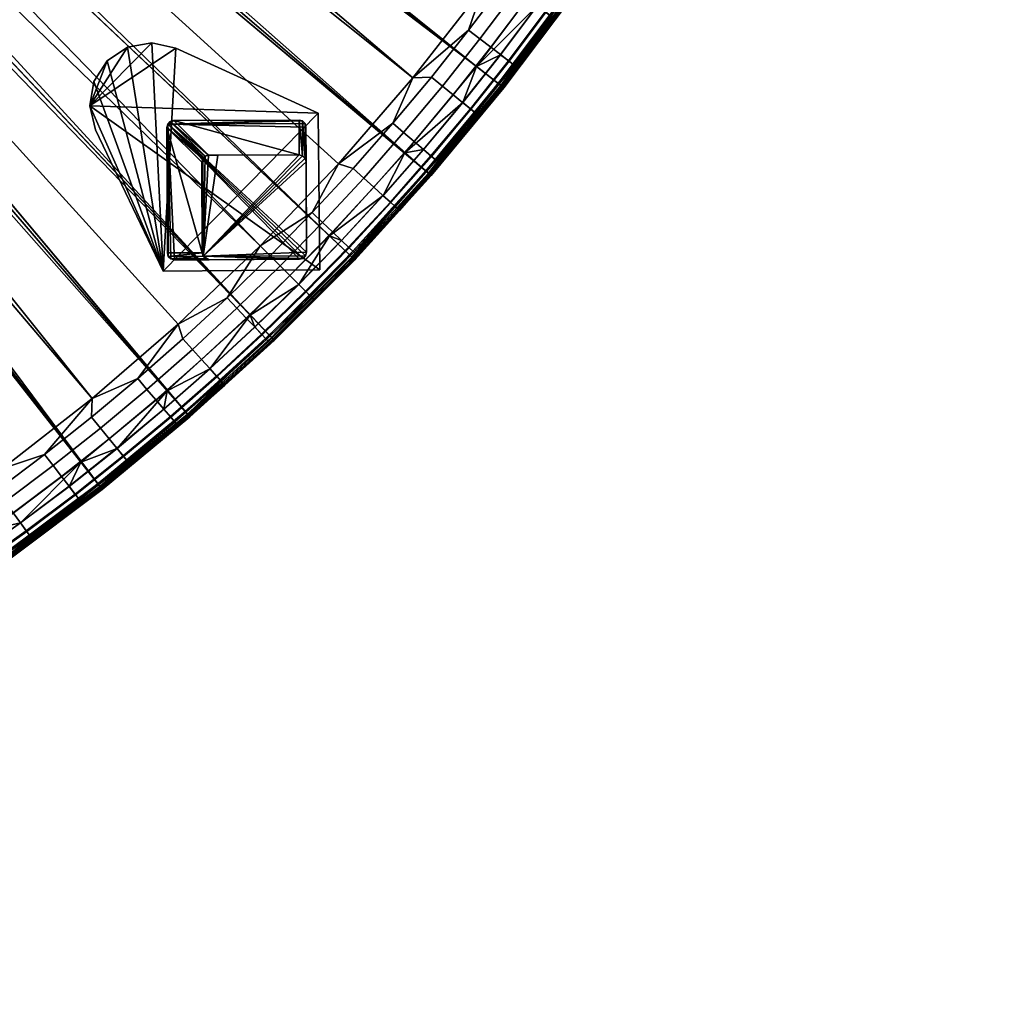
# Model space of a CAD drawing. Header units: inches. Extents: x -6.6 to 28, y -34.7 to 0.
# Tile 76 of 118: x 13.6 to 27.8, y -34.4 to -20.5. Entities that reach past the tile are written whole.
import ezdxf

# ---------------------------------------------------------------- set-up
doc = ezdxf.new("R2010")
doc.units = ezdxf.units.IN
doc.header["$LTSCALE"] = 0.03937
doc.header["$MEASUREMENT"] = 0
doc.layers.add('A-FURN-3-ST', color=151, linetype='Continuous')
doc.layers.add('A-FURN-3-ST-LGHW', color=32, linetype='Continuous')
doc.layers.add('A-FURN-3-ST-LG', color=7, linetype='Continuous', true_color=0x989898)
doc.layers.add('A-FURN-3-ST-LM', color=7, linetype='Continuous', true_color=0xffbd7a)

msp = doc.modelspace()

# ---------------------------------------------------------------- meshes
at = {"layer": 'A-FURN-3-ST'}
mesh = msp.add_polyface(dxfattribs=at)
corners = [(16.938, -24.714, 5), (-1.849, -5.294, 5), (-1.344, -4.789, 5), (20.187, -21.143, 5), (-0.892, -4.236, 5), (22.059, -18.523, 5), (-0.498, -3.641, 5), (23.675, -15.738, 5), (-0.165, -3.01, 5), (25.023, -12.814, 5), (0.104, -2.348, 5), (26.089, -9.775, 5), (0.305, -1.663, 5), (26.864, -6.65, 5), (0.436, -0.961, 5), (27.341, -3.465, 5), (0.497, -0.25, 5), (27.517, -0.125, 5.033), (0.497, -0.125, 5.033), (0.389, -0.103, 5.061), (0.381, -0.172, 5.027), (0.272, -0.17, 5.068), (0.288, -0.102, 5.1), (0.305, -0.247, 5.038), (0.513, -0.102, 17.774), (0.493, -0.17, 17.804), (0.681, -0.171, 17.904), (0.694, -0.102, 17.872), (0.885, -0.172, 17.967), (0.892, -0.103, 17.932), (1.097, -0.125, 17.967), (1.097, -0.25, 18), (0.882, -0.248, 17.979), (0.676, -0.247, 17.916), (0.486, -0.245, 17.815), (0.319, -0.244, 17.678), (0.329, -0.169, 17.668), (0.182, -0.243, 17.511), (0.32, -2.901, 17.982), (0.384, -3.254, 18), (0.674, -2.533, 18), (0.562, -2.234, 17.982), (0.892, -1.788, 18), (0.737, -1.563, 17.982), (1.033, -1.024, 18), (0.847, -0.897, 17.982), (0.644, -0.872, 17.923), (0.448, -0.849, 17.821), (0.274, -0.828, 17.678), (0.131, -2.822, 17.923), (0.367, -2.173, 17.923), (0.537, -1.52, 17.923), (0.178, -2.115, 17.821), (0.344, -1.479, 17.821), (0.172, -1.443, 17.678), (0.265, -0.844, 5.035), (0.177, -0.833, 5.082), (0.358, -0.855, 5.008), (0.254, -1.476, 5.008), (0.163, -1.456, 5.035), (-1.447, -5.739, 18), (17.083, -23.721, 18), (-0.898, -5.19, 18), (19.274, -21.306, 18), (-0.406, -4.589, 18), (21.22, -18.689, 18), (0.022, -3.941, 18), (22.903, -15.896, 18), (24.307, -12.953, 18), (25.419, -9.887, 18), (26.227, -6.728, 18), (26.725, -3.506, 18)]
mesh.append_faces([[corners[k] for k in face] for face in [(0, 1, 2), (3, 2, 4), (5, 4, 6), (7, 6, 8), (9, 8, 10), (11, 10, 12), (13, 12, 14), (15, 14, 16), (17, 16, 18), (19, 20, 21, 22), (18, 16, 20), (20, 16, 23), (20, 23, 21), (24, 25, 26, 27), (27, 26, 28, 29), (30, 28, 31), (31, 28, 32), (32, 28, 33), (33, 28, 26), (33, 26, 34), (34, 26, 25), (34, 25, 35), (35, 25, 36), (35, 36, 37), (38, 39, 40), (38, 40, 41), (41, 40, 42), (41, 42, 43), (43, 42, 44), (43, 44, 45), (45, 44, 31), (45, 31, 32), (45, 32, 46), (46, 32, 33), (46, 33, 47), (47, 33, 34), (47, 34, 48), (48, 34, 35), (48, 35, 37), (49, 38, 41, 50), (50, 41, 43, 51), (51, 43, 45, 46), (52, 50, 51, 53), (53, 51, 46, 47), (54, 53, 47, 48), (55, 56, 23), (55, 23, 57), (57, 23, 16), (57, 16, 14), (57, 14, 58), (58, 14, 12), (58, 59, 55, 57), (60, 61, 62), (62, 63, 64), (64, 65, 66), (66, 67, 39), (39, 68, 40), (40, 69, 42), (42, 70, 44), (44, 71, 31)]])
mesh = msp.add_polyface(dxfattribs=at)
corners = [(18.986, -21.96, 17.982), (18.415, -22.609, 17.982), (18.567, -22.746, 17.923), (19.141, -22.093, 17.923), (20.223, -21.854, 17.101), (19.531, -22.706, 16.901), (20.573, -21.447, 16.901), (20.772, -21.161, 17.101), (21.303, -20.456, 17.101), (20.644, -21.063, 17.502), (21.173, -20.36, 17.502), (21.057, -20.276, 17.678), (20.531, -20.975, 17.678), (20.915, -20.172, 17.821), (20.392, -20.868, 17.821), (20.756, -20.056, 17.923), (20.236, -20.748, 17.923), (20.591, -19.935, 17.982), (20.074, -20.623, 17.982), (20.279, -20.021, 18), (21.09, -19.236, 17.982), (21.22, -18.689, 18), (19.274, -21.306, 18), (19.539, -21.298, 17.982), (19.698, -21.427, 17.923), (19.851, -21.551, 17.821), (19.987, -21.662, 17.678), (20.098, -21.752, 17.502), (20.177, -21.817, 17.306), (20.725, -21.125, 17.306), (18.208, -22.54, 18), (19.61, -22.495, 17.306), (19.655, -22.534, 17.101), (19.533, -22.429, 17.502), (19.424, -22.336, 17.678), (19.291, -22.222, 17.821), (19.538, -22.711, 5.5), (20.58, -21.452, 5.5), (21.553, -20.14, 16.901), (19.64, -22.521, 5.289), (19.597, -22.484, 5.196), (20.164, -21.806, 5.196), (20.208, -21.842, 5.289), (20.712, -21.115, 5.196), (20.757, -21.149, 5.289), (19.541, -22.436, 5.118), (20.106, -21.76, 5.118), (20.653, -21.07, 5.118), (19.426, -22.338, 5.03), (19.989, -21.664, 5.03), (20.533, -20.977, 5.03), (21.059, -20.277, 5.03), (21.182, -20.367, 5.118), (19.16, -22.384, 5), (20.187, -21.143, 5), (21.154, -19.855, 5), (21.315, -20.465, 5.393), (20.784, -21.171, 5.393), (20.235, -21.864, 5.393), (19.667, -22.544, 5.393), (15.746, -25.798, 5), (-1.849, -5.294, 5), (16.938, -24.714, 5), (-1.344, -4.789, 5), (18.076, -23.575, 5), (-0.892, -4.236, 5), (22.059, -18.523, 5), (-0.498, -3.641, 5), (22.9, -17.15, 5), (-1.447, -5.739, 18), (15.902, -24.845, 18), (17.083, -23.721, 18), (-0.898, -5.19, 18), (-0.406, -4.589, 18), (0.022, -3.941, 18), (22.096, -17.313, 18)]
mesh.append_faces([[corners[k] for k in face] for face in [(0, 1, 2, 3), (4, 5, 6), (4, 6, 7), (7, 6, 8), (9, 10, 11, 12), (12, 11, 13, 14), (14, 13, 15, 16), (16, 15, 17, 18), (18, 17, 19), (19, 17, 20), (19, 20, 21), (19, 22, 18), (18, 22, 23), (18, 23, 24, 16), (16, 24, 25, 14), (14, 25, 26, 12), (12, 26, 27, 9), (9, 27, 28, 29), (29, 28, 4, 7), (23, 22, 0), (0, 22, 30), (31, 32, 4, 28), (33, 31, 28, 27), (34, 33, 27, 26), (35, 34, 26, 25), (3, 35, 25, 24), (0, 3, 24, 23), (5, 36, 6), (6, 36, 37), (6, 37, 38), (39, 40, 41, 42), (42, 41, 43, 44), (40, 45, 46, 41), (41, 46, 47, 43), (45, 48, 49, 46), (46, 49, 50, 47), (47, 50, 51, 52), (48, 53, 49), (53, 54, 49), (49, 54, 50), (50, 54, 51), (51, 54, 55), (56, 37, 57), (57, 37, 58), (57, 58, 42, 44), (37, 36, 58), (58, 59, 39, 42), (60, 61, 62), (62, 63, 64), (64, 63, 53), (53, 63, 54), (54, 65, 55), (55, 65, 66), (66, 67, 68), (69, 70, 71), (72, 71, 30), (72, 30, 22), (73, 22, 19), (73, 19, 21), (74, 21, 75)]])
mesh = msp.add_polyface(dxfattribs=at)
corners = [(-6.637, -34.154, 5.25), (-6.637, -7.134, 5.25), (-6.604, -34.154, 5.125), (-6.604, -7.134, 5.125), (-6.512, -34.154, 5.033), (-6.512, -7.134, 5.033), (-6.387, -34.154, 5), (-6.387, -7.134, 5), (-6.387, -33.545, 18), (-6.387, -7.734, 18), (-6.512, -33.545, 17.967), (-6.512, -7.734, 17.967), (-6.604, -33.545, 17.875), (-6.604, -7.734, 17.875), (-6.637, -33.545, 17.75), (-6.637, -7.734, 17.75), (-5.676, -7.073, 5), (-4.974, -6.942, 5), (-4.778, -34.104, 5), (-4.289, -6.741, 5), (-3.628, -6.473, 5), (-3.172, -33.979, 5), (-2.996, -6.14, 5), (-2.401, -5.745, 5), (-1.849, -5.294, 5), (-1.574, -33.777, 5), (0.012, -33.501, 5), (1.584, -33.151, 5), (3.138, -32.726, 5), (4.67, -32.229, 5), (6.176, -31.66, 5), (7.654, -31.021, 5), (9.101, -30.313, 5), (10.512, -29.537, 5), (11.885, -28.696, 5), (13.218, -27.791, 5), (14.506, -26.824, 5), (15.746, -25.798, 5), (-6.637, -34.404, 5.5), (-6.637, -6.884, 5.5), (-6.637, -34.395, 16.901), (-6.637, -6.884, 16.9), (-5.613, -7.67, 18), (-4.85, -7.529, 18), (-4.757, -33.493, 18), (-4.104, -7.312, 18), (-3.384, -7.021, 18), (-3.132, -33.362, 18), (-2.696, -6.659, 18), (-2.049, -6.231, 18), (-1.514, -33.153, 18), (0.091, -32.864, 18), (1.68, -32.498, 18), (3.25, -32.056, 18), (4.796, -31.537, 18), (6.316, -30.944, 18), (7.804, -30.278, 18), (9.259, -29.541, 18), (10.676, -28.733, 18), (12.052, -27.858, 18), (13.384, -26.916, 18), (14.668, -25.912, 18), (-1.447, -5.739, 18), (15.902, -24.845, 18)]
mesh.append_faces([[corners[k] for k in face] for face in [(0, 1, 2), (2, 1, 3), (2, 3, 4), (4, 3, 5), (4, 5, 6), (6, 5, 7), (8, 9, 10), (10, 9, 11), (10, 11, 12), (12, 11, 13), (12, 13, 14), (14, 13, 15), (7, 16, 6), (6, 16, 17), (6, 17, 18), (18, 17, 19), (18, 19, 20), (18, 20, 21), (21, 20, 22), (21, 22, 23), (23, 24, 21), (21, 24, 25), (25, 24, 26), (26, 24, 27), (27, 24, 28), (28, 24, 29), (29, 24, 30), (30, 24, 31), (31, 24, 32), (32, 24, 33), (33, 24, 34), (34, 24, 35), (35, 24, 36), (36, 24, 37), (1, 38, 39), (38, 40, 39), (39, 40, 41), (41, 40, 14), (41, 14, 15), (9, 8, 42), (42, 8, 43), (43, 8, 44), (43, 44, 45), (45, 44, 46), (46, 44, 47), (46, 47, 48), (48, 47, 49), (49, 47, 50), (49, 50, 51), (51, 52, 49), (49, 52, 53), (49, 53, 54), (54, 55, 49), (49, 55, 56), (49, 56, 57), (57, 58, 49), (49, 58, 59), (49, 59, 60), (60, 61, 49), (49, 61, 62), (62, 61, 63)]])
mesh = msp.add_polyface(dxfattribs=at)
corners = [(20.772, -21.161, 17.101), (21.303, -20.456, 17.101), (21.255, -20.421, 17.306), (20.725, -21.125, 17.306), (21.173, -20.36, 17.502), (20.644, -21.063, 17.502), (21.22, -18.689, 18), (21.09, -19.236, 17.982), (21.569, -18.526, 17.982), (22.029, -17.805, 17.982), (21.74, -18.638, 17.923), (22.203, -17.913, 17.923), (21.905, -18.746, 17.821), (22.37, -18.017, 17.821), (22.052, -18.843, 17.678), (22.52, -18.11, 17.678), (22.171, -18.921, 17.502), (22.641, -18.186, 17.502), (22.257, -18.977, 17.306), (22.728, -18.239, 17.306), (22.306, -19.009, 17.101), (22.778, -18.271, 17.101), (22.472, -18.789, 16.901), (21.814, -19.738, 17.101), (21.553, -20.14, 16.901), (20.573, -21.447, 16.901), (22.816, -17.279, 17.821), (22.646, -17.18, 17.923), (22.469, -17.076, 17.982), (22.096, -17.313, 18), (22.89, -16.338, 17.982), (22.903, -15.896, 18), (21.765, -19.704, 17.306), (21.682, -19.646, 17.502), (21.564, -19.565, 17.678), (21.057, -20.276, 17.678), (21.42, -19.465, 17.821), (20.915, -20.172, 17.821), (21.258, -19.352, 17.923), (20.756, -20.056, 17.923), (20.591, -19.935, 17.982), (20.58, -21.452, 5.5), (21.561, -20.145, 5.5), (22.479, -18.794, 5.5), (20.757, -21.149, 5.289), (20.712, -21.115, 5.196), (21.241, -20.411, 5.196), (21.287, -20.444, 5.289), (21.751, -19.695, 5.196), (21.798, -19.727, 5.289), (22.242, -18.968, 5.196), (22.29, -18.999, 5.289), (22.713, -18.23, 5.196), (22.761, -18.26, 5.289), (20.653, -21.07, 5.118), (21.182, -20.367, 5.118), (21.691, -19.653, 5.118), (22.181, -18.927, 5.118), (22.651, -18.191, 5.118), (21.059, -20.277, 5.03), (21.566, -19.566, 5.03), (22.054, -18.844, 5.03), (22.522, -18.111, 5.03), (21.154, -19.855, 5), (22.059, -18.523, 5), (22.9, -17.15, 5), (22.791, -18.279, 5.393), (22.319, -19.018, 5.393), (21.827, -19.747, 5.393), (21.315, -20.465, 5.393), (20.784, -21.171, 5.393)]
mesh.append_faces([[corners[k] for k in face] for face in [(0, 1, 2, 3), (3, 2, 4, 5), (6, 7, 8), (6, 8, 9), (9, 8, 10, 11), (11, 10, 12, 13), (13, 12, 14, 15), (15, 14, 16, 17), (17, 16, 18, 19), (19, 18, 20, 21), (21, 20, 22), (22, 20, 23), (22, 23, 24), (24, 23, 1), (24, 1, 25), (13, 26, 27, 11), (11, 27, 28, 9), (9, 28, 29), (29, 28, 30), (29, 30, 31), (29, 6, 9), (23, 32, 2, 1), (32, 33, 4, 2), (32, 23, 20, 18), (33, 34, 35, 4), (33, 32, 18, 16), (34, 36, 37, 35), (34, 33, 16, 14), (36, 38, 39, 37), (36, 34, 14, 12), (38, 7, 40, 39), (38, 36, 12, 10), (7, 38, 10, 8), (24, 41, 42), (24, 42, 22), (22, 42, 43), (44, 45, 46, 47), (47, 46, 48, 49), (49, 48, 50, 51), (51, 50, 52, 53), (45, 54, 55, 46), (46, 55, 56, 48), (48, 56, 57, 50), (50, 57, 58, 52), (55, 59, 60, 56), (56, 60, 61, 57), (57, 61, 62, 58), (59, 63, 60), (60, 63, 64), (60, 64, 61), (61, 64, 62), (64, 65, 62), (66, 43, 67), (66, 67, 51, 53), (67, 43, 68), (68, 43, 42), (68, 42, 69), (69, 42, 41), (70, 44, 47, 69), (69, 47, 49, 68), (68, 49, 51, 67)]])
mesh = msp.add_polyface(dxfattribs=at)
corners = [(17.213, -25.105, 17.101), (17.277, -25.069, 16.901), (17.848, -24.485, 17.101), (17.806, -24.444, 17.306), (17.172, -25.062, 17.306), (17.734, -24.371, 17.502), (17.102, -24.988, 17.502), (17.083, -23.721, 18), (17.225, -23.862, 17.982), (17.828, -23.243, 17.982), (18.208, -22.54, 18), (18.415, -22.609, 17.982), (18.986, -21.96, 17.982), (19.141, -22.093, 17.923), (18.567, -22.746, 17.923), (18.714, -22.878, 17.821), (19.291, -22.222, 17.821), (18.844, -22.996, 17.678), (19.424, -22.336, 17.678), (18.95, -23.091, 17.502), (19.533, -22.429, 17.502), (19.026, -23.16, 17.306), (19.61, -22.495, 17.306), (19.07, -23.199, 17.101), (19.655, -22.534, 17.101), (19.531, -22.706, 16.901), (18.432, -23.914, 16.901), (18.467, -23.85, 17.101), (18.425, -23.809, 17.306), (18.35, -23.739, 17.502), (18.247, -23.641, 17.678), (17.633, -24.27, 17.678), (18.119, -23.52, 17.821), (17.509, -24.146, 17.821), (17.977, -23.384, 17.923), (17.369, -24.007, 17.923), (20.223, -21.854, 17.101), (17.283, -25.076, 5.5), (18.438, -23.92, 5.5), (19.538, -22.711, 5.5), (17.199, -25.091, 5.289), (17.16, -25.049, 5.196), (17.794, -24.432, 5.196), (17.834, -24.472, 5.289), (18.412, -23.798, 5.196), (18.453, -23.837, 5.289), (19.013, -23.148, 5.196), (19.055, -23.186, 5.289), (19.597, -22.484, 5.196), (19.64, -22.521, 5.289), (17.109, -24.996, 5.118), (17.742, -24.379, 5.118), (18.359, -23.747, 5.118), (18.959, -23.099, 5.118), (19.541, -22.436, 5.118), (17.635, -24.272, 5.03), (18.249, -23.642, 5.03), (18.846, -22.997, 5.03), (19.426, -22.338, 5.03), (16.938, -24.714, 5), (18.076, -23.575, 5), (19.16, -22.384, 5), (20.235, -21.864, 5.393), (19.667, -22.544, 5.393), (19.082, -23.21, 5.393), (18.479, -23.861, 5.393), (17.859, -24.496, 5.393), (17.224, -25.116, 5.393)]
mesh.append_faces([[corners[k] for k in face] for face in [(0, 1, 2), (0, 2, 3, 4), (4, 3, 5, 6), (7, 8, 9), (7, 9, 10), (10, 9, 11), (10, 11, 12), (13, 14, 15, 16), (16, 15, 17, 18), (18, 17, 19, 20), (20, 19, 21, 22), (22, 21, 23, 24), (24, 23, 25), (25, 23, 26), (26, 23, 27), (26, 27, 2), (2, 27, 28, 3), (3, 28, 29, 5), (5, 29, 30, 31), (31, 30, 32, 33), (33, 32, 34, 35), (35, 34, 9, 8), (1, 26, 2), (24, 25, 36), (28, 27, 23, 21), (29, 28, 21, 19), (30, 29, 19, 17), (32, 30, 17, 15), (34, 32, 15, 14), (9, 34, 14, 11), (1, 37, 26), (26, 37, 38), (26, 38, 25), (25, 38, 39), (40, 41, 42, 43), (43, 42, 44, 45), (45, 44, 46, 47), (47, 46, 48, 49), (41, 50, 51, 42), (42, 51, 52, 44), (44, 52, 53, 46), (46, 53, 54, 48), (51, 55, 56, 52), (52, 56, 57, 53), (53, 57, 58, 54), (59, 60, 55), (55, 60, 56), (56, 60, 57), (57, 60, 61), (57, 61, 58), (62, 39, 63), (63, 39, 64), (64, 39, 38), (64, 38, 65), (65, 38, 66), (65, 66, 43, 45), (38, 37, 66), (66, 37, 67), (66, 67, 40, 43), (65, 45, 47, 64), (64, 47, 49, 63)]])
mesh = msp.add_polyface(dxfattribs=at)
corners = [(15.323, -25.623, 17.982), (14.661, -26.176, 17.982), (14.79, -26.335, 17.923), (15.456, -25.779, 17.923), (14.914, -26.488, 17.821), (15.584, -25.928, 17.821), (15.025, -26.624, 17.678), (15.699, -26.062, 17.678), (15.115, -26.735, 17.502), (15.792, -26.17, 17.502), (15.18, -26.814, 17.306), (15.858, -26.248, 17.306), (15.217, -26.86, 17.101), (15.896, -26.292, 17.101), (16.068, -26.169, 16.901), (14.809, -27.21, 16.901), (16.562, -25.707, 17.101), (17.277, -25.069, 16.901), (17.213, -25.105, 17.101), (17.102, -24.988, 17.502), (17.734, -24.371, 17.502), (17.633, -24.27, 17.678), (17.003, -24.884, 17.678), (17.509, -24.146, 17.821), (16.882, -24.757, 17.821), (17.369, -24.007, 17.923), (16.747, -24.614, 17.923), (17.225, -23.862, 17.982), (16.606, -24.466, 17.982), (17.083, -23.721, 18), (15.902, -24.845, 18), (15.971, -25.053, 17.982), (16.109, -25.205, 17.923), (16.241, -25.351, 17.821), (16.358, -25.481, 17.678), (16.454, -25.588, 17.502), (16.522, -25.663, 17.306), (17.172, -25.062, 17.306), (14.668, -25.912, 18), (14.815, -27.217, 5.5), (16.074, -26.175, 5.5), (17.283, -25.076, 5.5), (15.205, -26.845, 5.289), (15.169, -26.801, 5.196), (15.847, -26.235, 5.196), (15.884, -26.278, 5.289), (16.511, -25.651, 5.196), (16.549, -25.693, 5.289), (17.16, -25.049, 5.196), (17.199, -25.091, 5.289), (15.122, -26.744, 5.118), (15.799, -26.179, 5.118), (16.462, -25.596, 5.118), (17.109, -24.996, 5.118), (15.027, -26.626, 5.03), (15.7, -26.064, 5.03), (16.36, -25.483, 5.03), (17.005, -24.886, 5.03), (17.635, -24.272, 5.03), (17.742, -24.379, 5.118), (14.506, -26.824, 5), (15.746, -25.798, 5), (16.938, -24.714, 5), (17.224, -25.116, 5.393), (16.573, -25.719, 5.393), (15.907, -26.304, 5.393), (15.227, -26.872, 5.393)]
mesh.append_faces([[corners[k] for k in face] for face in [(0, 1, 2, 3), (3, 2, 4, 5), (5, 4, 6, 7), (7, 6, 8, 9), (9, 8, 10, 11), (11, 10, 12, 13), (13, 12, 14), (14, 12, 15), (13, 14, 16), (16, 14, 17), (16, 17, 18), (19, 20, 21, 22), (22, 21, 23, 24), (24, 23, 25, 26), (26, 25, 27, 28), (28, 27, 29), (29, 30, 28), (28, 30, 31), (28, 31, 32, 26), (26, 32, 33, 24), (24, 33, 34, 22), (22, 34, 35, 19), (19, 35, 36, 37), (37, 36, 16, 18), (31, 30, 0), (0, 30, 38), (16, 36, 11, 13), (36, 35, 9, 11), (35, 34, 7, 9), (34, 33, 5, 7), (33, 32, 3, 5), (32, 31, 0, 3), (15, 39, 40), (15, 40, 14), (14, 40, 41), (14, 41, 17), (42, 43, 44, 45), (45, 44, 46, 47), (47, 46, 48, 49), (43, 50, 51, 44), (44, 51, 52, 46), (46, 52, 53, 48), (50, 54, 55, 51), (51, 55, 56, 52), (52, 56, 57, 53), (53, 57, 58, 59), (60, 61, 54), (54, 61, 55), (55, 61, 56), (56, 61, 62), (56, 62, 57), (57, 62, 58), (63, 41, 64), (64, 41, 40), (64, 40, 65), (65, 40, 66), (65, 66, 42, 45), (40, 39, 66), (47, 64, 65, 45), (49, 63, 64, 47)]])
mesh = msp.add_polyface(dxfattribs=at)
corners = [(13.009, -28.319, 17.502), (12.284, -28.808, 17.502), (12.34, -28.894, 17.306), (13.067, -28.403, 17.306), (12.372, -28.943, 17.101), (13.101, -28.451, 17.101), (12.151, -29.109, 16.901), (13.503, -28.191, 16.901), (13.818, -27.94, 17.101), (13.783, -27.892, 17.306), (13.723, -27.81, 17.502), (13.639, -27.695, 17.678), (12.927, -28.202, 17.678), (13.535, -27.553, 17.821), (12.827, -28.057, 17.821), (13.418, -27.394, 17.923), (12.715, -27.895, 17.923), (13.298, -27.229, 17.982), (12.598, -27.727, 17.982), (13.384, -26.916, 18), (13.985, -26.712, 17.982), (14.668, -25.912, 18), (14.661, -26.176, 17.982), (15.323, -25.623, 17.982), (14.809, -27.21, 16.901), (15.217, -26.86, 17.101), (14.524, -27.409, 17.101), (14.488, -27.363, 17.306), (14.425, -27.282, 17.502), (14.338, -27.169, 17.678), (14.231, -27.03, 17.821), (14.11, -26.874, 17.923), (12.052, -27.858, 18), (15.18, -26.814, 17.306), (15.115, -26.735, 17.502), (15.025, -26.624, 17.678), (14.914, -26.488, 17.821), (14.79, -26.335, 17.923), (13.508, -28.198, 5.5), (14.815, -27.217, 5.5), (12.361, -28.927, 5.289), (12.33, -28.88, 5.196), (13.057, -28.389, 5.196), (13.09, -28.435, 5.289), (13.773, -27.879, 5.196), (13.807, -27.924, 5.289), (14.477, -27.349, 5.196), (14.512, -27.394, 5.289), (15.169, -26.801, 5.196), (15.205, -26.845, 5.289), (12.29, -28.818, 5.118), (13.015, -28.328, 5.118), (13.73, -27.819, 5.118), (14.432, -27.291, 5.118), (15.122, -26.744, 5.118), (12.207, -28.691, 5.03), (12.929, -28.204, 5.03), (13.64, -27.697, 5.03), (14.34, -27.171, 5.03), (15.027, -26.626, 5.03), (11.885, -28.696, 5), (13.218, -27.791, 5), (14.506, -26.824, 5), (15.227, -26.872, 5.393), (14.533, -27.422, 5.393), (13.827, -27.953, 5.393), (13.11, -28.464, 5.393), (12.156, -29.116, 5.5), (12.381, -28.956, 5.393)]
mesh.append_faces([[corners[k] for k in face] for face in [(0, 1, 2, 3), (3, 2, 4, 5), (6, 7, 5), (5, 7, 8), (5, 8, 9, 3), (3, 9, 10, 0), (0, 10, 11, 12), (12, 11, 13, 14), (14, 13, 15, 16), (16, 15, 17, 18), (18, 17, 19), (19, 17, 20), (19, 20, 21), (21, 20, 22), (21, 22, 23), (24, 25, 26), (24, 26, 8), (8, 26, 27, 9), (9, 27, 28, 10), (10, 28, 29, 11), (11, 29, 30, 13), (13, 30, 31, 15), (15, 31, 20, 17), (7, 24, 8), (19, 32, 18), (25, 33, 27, 26), (33, 34, 28, 27), (34, 35, 29, 28), (35, 36, 30, 29), (36, 37, 31, 30), (37, 22, 20, 31), (6, 38, 7), (7, 38, 39), (7, 39, 24), (40, 41, 42, 43), (43, 42, 44, 45), (45, 44, 46, 47), (47, 46, 48, 49), (41, 50, 51, 42), (42, 51, 52, 44), (44, 52, 53, 46), (46, 53, 54, 48), (50, 55, 56, 51), (51, 56, 57, 52), (52, 57, 58, 53), (53, 58, 59, 54), (56, 60, 61), (56, 61, 57), (57, 61, 62), (57, 62, 58), (58, 62, 59), (63, 39, 64), (63, 64, 47, 49), (64, 39, 65), (65, 39, 38), (65, 38, 66), (66, 38, 67), (68, 40, 43, 66), (66, 43, 45, 65), (65, 45, 47, 64)]])
at = {"layer": 'A-FURN-3-ST-LG'}
mesh = msp.add_polyface(dxfattribs=at)
corners = [(15.754, -21.972, 4.796), (15.749, -23.821, 4.796), (15.741, -22.022, 4.796), (15.762, -23.871, 4.796), (15.799, -23.907, 4.796), (15.85, -23.92, 4.796), (17.648, -23.912, 4.796), (17.698, -23.899, 4.796), (17.734, -23.862, 4.796), (17.747, -23.812, 4.796), (17.739, -22.014, 4.796), (17.726, -21.964, 4.796), (17.689, -21.927, 4.796), (17.639, -21.914, 4.796), (15.84, -21.922, 4.796), (15.79, -21.935, 4.796), (17.734, -23.862, 0), (17.747, -23.812, 0), (17.698, -23.899, 0), (17.648, -23.912, 0), (17.742, -22.513, 0), (17.728, -22.463, 0), (17.691, -22.427, 0), (17.641, -22.413, 0), (16.249, -23.819, 0), (16.262, -23.869, 0), (16.299, -23.905, 0), (16.349, -23.918, 0), (16.243, -22.519, 0), (16.256, -22.469, 0), (16.292, -22.433, 0), (16.342, -22.419, 0), (16.474, -22.419, 0)]
mesh.append_faces([[corners[k] for k in face] for face in [(17, 9, 16), (9, 8, 16), (19, 18, 6), (18, 7, 6), (9, 17, 10), (17, 20, 10), (10, 20, 11), (20, 21, 11), (11, 21, 12), (21, 22, 12), (12, 22, 13), (22, 23, 13), (1, 24, 3), (24, 25, 3), (3, 25, 4), (25, 26, 4), (5, 4, 27), (4, 26, 27), (27, 19, 5), (19, 6, 5), (28, 24, 2), (24, 1, 2), (28, 2, 29), (2, 0, 29), (29, 0, 30), (0, 15, 30), (30, 15, 31), (15, 14, 31), (31, 14, 23), (14, 13, 23)]])
mesh.append_faces([[corners[k] for k in face] for face in [(31, 32, 25)]], dxfattribs={"vtx0": -1, "vtx1": -1})
mesh.append_faces([[corners[k] for k in face] for face in [(32, 31, 23), (32, 23, 25)]], dxfattribs={"vtx0": -1, "vtx2": -1})
mesh.append_faces([[corners[k] for k in face] for face in [(2, 1, 0), (16, 8, 18), (24, 28, 25), (23, 22, 25)]], dxfattribs={"vtx1": -1})
mesh.append_faces([[corners[k] for k in face] for face in [(1, 3, 0), (3, 4, 0), (4, 5, 0), (5, 6, 0), (6, 7, 0), (7, 8, 0), (8, 9, 0), (9, 10, 0), (10, 11, 0), (11, 12, 0), (12, 13, 0), (13, 14, 0), (28, 29, 25), (29, 30, 25), (22, 21, 25), (21, 20, 25), (20, 17, 25), (17, 16, 25), (16, 18, 25), (18, 19, 25), (19, 27, 25)]], dxfattribs={"vtx1": -1, "vtx2": -1})
mesh.append_faces([[corners[k] for k in face] for face in [(14, 15, 0), (8, 7, 18), (30, 31, 25), (27, 26, 25)]], dxfattribs={"vtx2": -1})
at = {"layer": 'A-FURN-3-ST-LGHW'}
mesh = msp.add_polyface(dxfattribs=at)
corners = [(15.688, -24.082, 5), (14.636, -21.712, 5), (14.72, -22.055, 5), (14.694, -21.363, 5), (14.886, -21.066, 5), (15.179, -20.869, 5), (15.527, -20.804, 5), (15.872, -20.883, 5), (17.916, -21.814, 5), (17.936, -24.062, 5), (14.72, -22.055, 4.75), (14.636, -21.712, 4.75), (14.694, -21.363, 4.75), (14.886, -21.066, 4.75), (15.179, -20.869, 4.75), (15.527, -20.804, 4.75), (15.872, -20.883, 4.75), (15.688, -24.082, 4.75), (17.936, -24.062, 4.75), (17.916, -21.814, 4.75)]
mesh.append_faces([[corners[k] for k in face] for face in [(1, 10, 2), (1, 11, 10), (3, 11, 1), (3, 12, 11), (4, 12, 3), (4, 13, 12), (5, 13, 4), (5, 14, 13), (6, 14, 5), (6, 15, 14), (16, 6, 7), (16, 15, 6), (19, 7, 8), (19, 16, 7), (0, 10, 17), (0, 2, 10)]])
mesh.append_faces([[corners[k] for k in face] for face in [(0, 1, 2), (11, 17, 10), (18, 8, 9), (17, 9, 0)]], dxfattribs={"vtx0": -1})
mesh.append_faces([[corners[k] for k in face] for face in [(0, 3, 1), (0, 4, 3), (0, 5, 4), (0, 6, 5), (0, 7, 6), (0, 8, 7), (11, 18, 17), (11, 19, 18), (11, 16, 19), (11, 15, 16), (11, 14, 15), (11, 13, 14)]], dxfattribs={"vtx0": -1, "vtx2": -1})
mesh.append_faces([[corners[k] for k in face] for face in [(0, 9, 8), (11, 12, 13), (18, 19, 8), (17, 18, 9)]], dxfattribs={"vtx2": -1})
at = {"layer": 'A-FURN-3-ST-LM'}
mesh = msp.add_polyface(dxfattribs=at)
corners = [(0.246, -0.1, 18.5), (0.246, -0.05, 18.487), (0.173, -0.119, 18.5), (0.148, -0.076, 18.487), (0.246, -0.013, 18.45), (0.246, 0, 18.4), (0.131, -0.044, 18.45), (27.762, -0.1, 18.5), (27.762, -0.05, 18.487), (27.762, -0.013, 18.45), (-2.409, -5.246, 18.5), (16.006, -26.097, 18.5), (-1.873, -4.765, 18.5), (19.459, -22.643, 18.5), (-1.391, -4.228, 18.5), (21.476, -20.085, 18.5), (-0.969, -3.644, 18.5), (23.243, -17.348, 18.5), (-0.613, -3.018, 18.5), (24.027, -15.92, 18.5), (24.744, -14.457, 18.5), (-0.325, -2.357, 18.5), (25.39, -12.961, 18.5), (25.966, -11.437, 18.5), (26.468, -9.887, 18.5), (-0.109, -1.669, 18.5), (26.898, -8.316, 18.5), (27.252, -6.725, 18.5), (0.032, -0.962, 18.5), (27.762, 0, 18.4), (0.246, 0, 18), (27.351, -6.745, 18), (26.995, -8.34, 18), (-0.206, -1.644, 18), (26.565, -9.916, 18), (-0.418, -2.322, 18), (26.06, -11.47, 18), (25.483, -12.999, 18), (24.835, -14.499, 18), (-0.702, -2.973, 18), (24.116, -15.966, 18), (23.329, -17.398, 18), (-1.054, -3.59, 18), (21.558, -20.143, 18), (-1.469, -4.166, 18), (19.535, -22.709, 18), (-1.943, -4.694, 18), (0.124, -0.032, 18.4)]
mesh.append_faces([[corners[k] for k in face] for face in [(0, 1, 2), (2, 1, 3), (1, 4, 3), (4, 5, 6), (0, 7, 1), (1, 8, 4), (4, 9, 5), (10, 11, 12), (12, 13, 14), (14, 15, 16), (16, 17, 18), (18, 17, 19), (18, 19, 20), (18, 20, 21), (21, 20, 22), (21, 22, 23), (23, 24, 21), (21, 24, 25), (25, 24, 26), (25, 26, 27), (27, 0, 28), (27, 28, 25), (5, 29, 30), (30, 47, 5)]])
mesh.append_faces([[corners[k] for k in face] for face in [(33, 34, 35), (35, 38, 39), (39, 41, 42), (42, 43, 44), (44, 45, 46)]], dxfattribs={"vtx0": -1, "vtx1": -1})
mesh.append_faces([[corners[k] for k in face] for face in [(30, 32, 33)]], dxfattribs={"vtx0": -1, "vtx1": -1, "vtx2": -1})
mesh.append_faces([[corners[k] for k in face] for face in [(35, 34, 36), (35, 36, 37), (39, 38, 40), (39, 40, 41)]], dxfattribs={"vtx0": -1, "vtx2": -1})
mesh.append_faces([[corners[k] for k in face] for face in [(31, 32, 30), (32, 34, 33), (37, 38, 35)]], dxfattribs={"vtx1": -1, "vtx2": -1})
mesh = msp.add_polyface(dxfattribs=at)
corners = [(21.557, -20.143, 18.4), (21.546, -20.135, 18.45), (20.576, -21.45, 18.4), (20.566, -21.441, 18.45), (19.535, -22.709, 18.4), (21.517, -20.114, 18.487), (20.537, -21.419, 18.487), (19.497, -22.676, 18.487), (19.525, -22.7, 18.45), (22.392, -18.737, 18.5), (21.476, -20.085, 18.5), (20.498, -21.388, 18.5), (19.459, -22.643, 18.5), (21.558, -20.143, 18), (20.577, -21.45, 18), (19.535, -22.709, 18), (9.283, -30.664, 18.5), (10.71, -29.88, 18.5), (-2.409, -5.246, 18.5), (12.1, -29.029, 18.5), (13.447, -28.113, 18.5), (14.75, -27.135, 18.5), (16.006, -26.097, 18.5), (-1.873, -4.765, 18.5), (17.211, -25, 18.5), (18.363, -23.848, 18.5), (-1.391, -4.228, 18.5), (-0.969, -3.644, 18.5), (23.243, -17.348, 18.5), (-1.054, -3.59, 18), (23.329, -17.398, 18), (22.476, -18.791, 18), (-1.469, -4.166, 18), (-1.943, -4.694, 18), (18.436, -23.917, 18), (17.28, -25.073, 18), (16.072, -26.172, 18), (14.812, -27.214, 18), (13.506, -28.195, 18), (12.154, -29.113, 18), (10.761, -29.967, 18), (-2.472, -5.168, 18), (9.329, -30.753, 18)]
mesh.append_faces([[corners[k] for k in face] for face in [(0, 1, 2), (2, 1, 3), (2, 3, 4), (1, 5, 6, 3), (3, 6, 7, 8), (5, 9, 10), (5, 10, 6), (6, 10, 11), (6, 11, 7), (7, 11, 12), (13, 0, 14), (14, 0, 2), (14, 2, 15), (16, 17, 18), (18, 17, 19), (18, 19, 20), (20, 21, 18), (18, 21, 22), (23, 22, 24), (23, 24, 25), (25, 12, 23), (26, 12, 11), (26, 11, 10), (27, 10, 9), (27, 9, 28)]])
mesh.append_faces([[corners[k] for k in face] for face in [(29, 30, 31), (29, 31, 13), (32, 13, 14), (32, 14, 15), (33, 15, 34), (33, 34, 35), (33, 36, 37), (33, 37, 38), (33, 39, 40), (41, 40, 42)]], dxfattribs={"vtx0": -1, "vtx2": -1})
mesh.append_faces([[corners[k] for k in face] for face in [(35, 36, 33), (38, 39, 33)]], dxfattribs={"vtx1": -1, "vtx2": -1})
mesh = msp.add_polyface(dxfattribs=at)
corners = [(19.535, -22.709, 18.4), (20.566, -21.441, 18.45), (19.525, -22.7, 18.45), (18.435, -23.917, 18.4), (18.426, -23.908, 18.45), (17.28, -25.073, 18.4), (17.271, -25.063, 18.45), (16.071, -26.172, 18.4), (16.063, -26.162, 18.45), (14.812, -27.214, 18.4), (14.804, -27.203, 18.45), (13.506, -28.195, 18.4), (13.498, -28.184, 18.45), (19.497, -22.676, 18.487), (18.399, -23.883, 18.487), (17.245, -25.036, 18.487), (16.039, -26.134, 18.487), (14.781, -27.174, 18.487), (13.476, -28.154, 18.487), (19.459, -22.643, 18.5), (18.363, -23.848, 18.5), (17.211, -25, 18.5), (16.006, -26.097, 18.5), (14.75, -27.135, 18.5), (13.447, -28.113, 18.5), (19.535, -22.709, 18), (20.576, -21.45, 18.4), (18.436, -23.917, 18), (17.28, -25.073, 18), (16.072, -26.172, 18), (14.812, -27.214, 18), (13.506, -28.195, 18)]
mesh.append_faces([[corners[k] for k in face] for face in [(0, 1, 2), (0, 2, 3), (3, 2, 4), (3, 4, 5), (5, 4, 6), (5, 6, 7), (7, 6, 8), (7, 8, 9), (9, 8, 10), (9, 10, 11), (11, 10, 12), (2, 13, 14, 4), (4, 14, 15, 6), (6, 15, 16, 8), (8, 16, 17, 10), (10, 17, 18, 12), (13, 19, 14), (14, 19, 20), (14, 20, 15), (15, 20, 21), (15, 21, 16), (16, 21, 22), (16, 22, 17), (17, 22, 23), (17, 23, 18), (18, 23, 24), (25, 26, 0), (25, 0, 27), (27, 0, 3), (27, 3, 5), (27, 5, 28), (28, 5, 7), (28, 7, 29), (29, 7, 9), (29, 9, 30), (30, 9, 11), (30, 11, 31)]])

doc.saveas('drawing.dxf')
